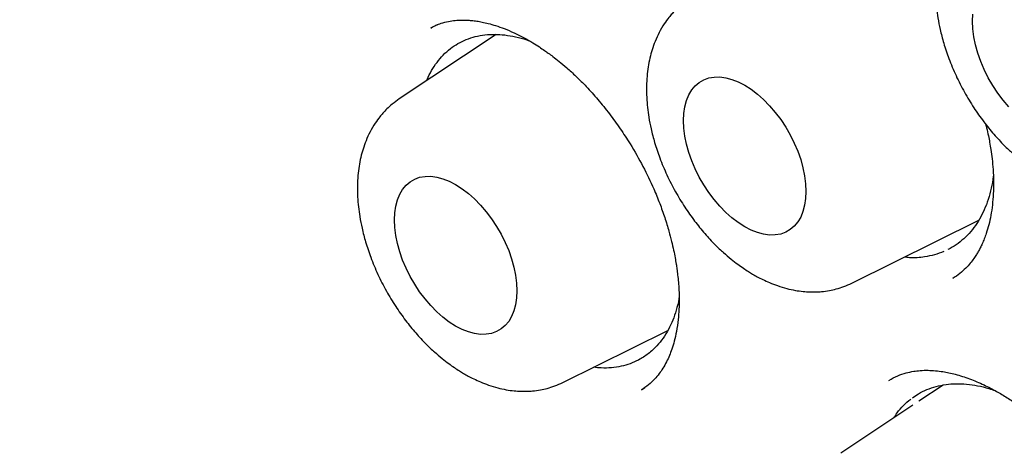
# Model space of a CAD drawing. Header units: millimetres. Extents: x 8 to 877, y 12 to 891.
# Tile 22 of 61: x 815.63 to 822.6, y 390.85 to 393.92. Entities that reach past the tile are written whole.
import ezdxf

# ---------------------------------------------------------------- set-up
doc = ezdxf.new("R2010")
doc.units = ezdxf.units.MM

msp = doc.modelspace()

# ---------------------------------------------------------------- linework, layer by layer
at = {"color": 7, "linetype": 'Continuous', "lineweight": 30}
for p, q in [((818.5828, 393.8786), (818.5351, 393.8556)), ((818.539, 393.8541), (818.5419, 393.8557)), ((818.9986, 393.8115), (818.3139, 393.3553)), ((821.517, 392.0528), (822.4149, 392.497)), ((822.2321, 392.0863), (822.2396, 392.0915)), ((819.4715, 391.35), (820.2142, 391.7174)), ((820.0273, 391.2979), (820.0512, 391.314)), ((822.162, 391.3313), (821.9916, 391.2178)), ((821.9485, 391.1891), (821.438, 390.849))]:
    msp.add_line(p, q, dxfattribs=at)
at = {"color": 7, "linetype": 'Continuous', "lineweight": 30, "flags": 128}
for points in [[(822.3707, 393.9049), (822.3731, 393.9558)], [(822.6278, 393.2992), (822.5874, 393.3463), (822.5494, 393.3968), (822.5141, 393.4502), (822.482, 393.5057), (822.4535, 393.5629), (822.4288, 393.6211), (822.4082, 393.6797), (822.3919, 393.738), (822.3802, 393.7954), (822.3731, 393.8512), (822.3707, 393.9049)], [(820.3252, 393.202), (820.3276, 393.253), (820.3347, 393.3006), (820.3464, 393.3445), (820.3627, 393.384), (820.3833, 393.4188), (820.408, 393.4484), (820.4365, 393.4727), (820.4686, 393.4912), (820.5039, 393.5038), (820.5419, 393.5104), (820.5823, 393.5108), (820.6247, 393.5051), (820.6685, 393.4934), (820.7133, 393.4757), (820.7586, 393.4523), (820.8039, 393.4234), (820.8487, 393.3894), (820.8926, 393.3505), (820.9349, 393.3073), (820.9753, 393.2602), (821.0134, 393.2097), (821.0486, 393.1564), (821.0807, 393.1008), (821.1093, 393.0436), (821.134, 392.9854), (821.1546, 392.9268), (821.1708, 392.8685), (821.1826, 392.8112), (821.1897, 392.7553), (821.192, 392.7016), (821.1897, 392.6507), (821.1826, 392.603), (821.1708, 392.5592), (821.1546, 392.5197), (821.134, 392.4849), (821.1093, 392.4552), (821.0807, 392.431), (821.0486, 392.4125), (821.0134, 392.3999), (820.9753, 392.3933), (820.9349, 392.3928), (820.8926, 392.3985), (820.8487, 392.4103), (820.8039, 392.4279), (820.7586, 392.4513), (820.7133, 392.4802), (820.6685, 392.5143), (820.6247, 392.5532), (820.5823, 392.5964), (820.5419, 392.6435), (820.5039, 392.694), (820.4686, 392.7473), (820.4365, 392.8029), (820.408, 392.8601), (820.3833, 392.9183), (820.3627, 392.9768), (820.3464, 393.0351), (820.3347, 393.0925), (820.3276, 393.1484), (820.3252, 393.202)], [(818.2797, 392.4992), (818.2821, 392.5501), (818.2892, 392.5978), (818.3009, 392.6416), (818.3172, 392.6811), (818.3378, 392.7159), (818.3625, 392.7456), (818.391, 392.7698), (818.4231, 392.7883), (818.4584, 392.801), (818.4964, 392.8075), (818.5368, 392.808), (818.5792, 392.8023), (818.623, 392.7906), (818.6678, 392.7729), (818.7131, 392.7495), (818.7584, 392.7206), (818.8032, 392.6865), (818.8471, 392.6477), (818.8894, 392.6044), (818.9298, 392.5573), (818.9679, 392.5068), (819.0031, 392.4535), (819.0352, 392.3979), (819.0638, 392.3407), (819.0885, 392.2825), (819.1091, 392.224), (819.1253, 392.1657), (819.1371, 392.1083), (819.1442, 392.0525), (819.1465, 391.9988), (819.1442, 391.9478), (819.1371, 391.9002), (819.1253, 391.8564), (819.1091, 391.8168), (819.0885, 391.7821), (819.0638, 391.7524), (819.0352, 391.7282), (819.0031, 391.7096), (818.9679, 391.697), (818.9298, 391.6904), (818.8894, 391.69), (818.8471, 391.6957), (818.8032, 391.7074), (818.7584, 391.7251), (818.7131, 391.7485), (818.6678, 391.7774), (818.623, 391.8115), (818.5792, 391.8503), (818.5368, 391.8935), (818.4964, 391.9407), (818.4584, 391.9911), (818.4231, 392.0445), (818.391, 392.1), (818.3625, 392.1572), (818.3378, 392.2154), (818.3172, 392.274), (818.3009, 392.3323), (818.2892, 392.3897), (818.2821, 392.4455), (818.2797, 392.4992)]]:
    msp.add_lwpolyline(points, dxfattribs=at)
at = {"color": 7, "linetype": 'Continuous', "lineweight": 30}
for points, knots in [([(811.8974, 406.8918), (811.8859, 406.8907), (811.8582, 406.888), (811.8146, 406.8831), (811.7617, 406.8768), (811.7006, 406.869), (811.6316, 406.8597), (811.554, 406.8486), (811.4678, 406.8352), (811.3732, 406.8194), (811.2712, 406.8009), (811.1012, 406.7672), (810.8682, 406.7126), (810.5608, 406.6236), (810.2435, 406.5118), (809.9186, 406.3737), (809.6764, 406.2521), (809.5108, 406.16), (809.4197, 406.1069), (809.3352, 406.0556), (809.2594, 406.0077), (809.1922, 405.9638), (809.1335, 405.9244), (809.0859, 405.8915), (809.0482, 405.8649), (809.0192, 405.8442), (808.9951, 405.8268), (808.9758, 405.8127), (808.9591, 405.8003), (808.9412, 405.7871), (808.9158, 405.7681), (808.8803, 405.7411), (808.8337, 405.705), (808.7782, 405.661), (808.7167, 405.6108), (808.6521, 405.5566), (808.5871, 405.5002), (808.4827, 405.407), (808.3394, 405.2715), (808.1584, 405.0849), (807.9773, 404.8809), (807.7975, 404.6588), (807.622, 404.4208), (807.4518, 404.1664), (807.3025, 403.9201), (807.1725, 403.6855), (807.0602, 403.4661), (806.9687, 403.2723), (806.8981, 403.1127), (806.8488, 402.996), (806.8071, 402.8933), (806.7732, 402.807), (806.7464, 402.7366), (806.726, 402.6818), (806.7106, 402.6395), (806.6987, 402.6067), (806.6874, 402.5748), (806.6736, 402.5357), (806.6556, 402.484), (806.6336, 402.419), (806.6077, 402.3404), (806.5789, 402.2501), (806.5491, 402.1531), (806.5199, 402.0542), (806.4919, 401.9556), (806.4651, 401.8575), (806.4271, 401.7123), (806.3804, 401.5204), (806.328, 401.281), (806.2806, 401.0389), (806.2371, 400.7874), (806.204, 400.5666), (806.1794, 400.3803), (806.1617, 400.2333), (806.1453, 400.0818), (806.1303, 399.9256), (806.1169, 399.7657), (806.1056, 399.6076), (806.0971, 399.4669), (806.091, 399.3475), (806.0868, 399.2485), (806.0835, 399.1588), (806.081, 399.0785), (806.0792, 399.0076), (806.0778, 398.9446), (806.0768, 398.8839), (806.0759, 398.8173), (806.0753, 398.7408), (806.0751, 398.6566), (806.0753, 398.5698), (806.0761, 398.4826), (806.0773, 398.3952), (806.0791, 398.3075), (806.0829, 398.1568), (806.0908, 397.9419), (806.1094, 397.5939), (806.1415, 397.1738), (806.1931, 396.6791), (806.259, 396.1787), (806.339, 395.6731), (806.4332, 395.1628), (806.5367, 394.6703), (806.6482, 394.1941), (806.7666, 393.7323), (806.8982, 393.2604), (807.0434, 392.7787), (807.2027, 392.2877), (807.3765, 391.788), (807.5653, 391.28), (807.7693, 390.7645), (807.9891, 390.2421), (808.2248, 389.7135), (808.4768, 389.1797), (808.7453, 388.6415), (809.0305, 388.0998), (809.3104, 387.5957), (809.5815, 387.1296), (809.8407, 386.7019), (810.1104, 386.2744), (810.3906, 385.8479), (810.6795, 385.4255), (810.9768, 385.0079), (811.2823, 384.5955), (811.5959, 384.1888), (811.916, 383.7901), (812.2388, 383.4039), (812.562, 383.0322), (812.883, 382.6774), (813.2013, 382.3391), (813.5144, 382.0188), (813.8218, 381.7161), (814.1231, 381.4302), (814.4198, 381.1591), (814.7393, 380.8776), (815.0804, 380.5898), (815.4415, 380.2993), (815.7922, 380.0304), (816.1321, 379.7821), (816.4606, 379.5534), (816.7775, 379.3433), (817.0617, 379.1639), (817.3145, 379.0111), (817.5415, 378.8791), (817.7711, 378.7508), (818.0094, 378.6233), (818.2566, 378.497), (818.5126, 378.3728), (818.7772, 378.2515), (819.0514, 378.1333), (819.3302, 378.0212), (819.6129, 377.9158), (819.8991, 377.8177), (820.1486, 377.7399), (820.3541, 377.6811), (820.5087, 377.6395), (820.649, 377.6042), (820.776, 377.5741), (820.8894, 377.5487), (820.9893, 377.5277), (821.0749, 377.5105), (821.1469, 377.4968), (821.2109, 377.485), (821.2729, 377.4741), (821.3406, 377.4627), (821.4177, 377.4503), (821.507, 377.4369), (821.6092, 377.4227), (821.7242, 377.4083), (821.8508, 377.3944), (821.9888, 377.3814), (822.1378, 377.3702), (822.2981, 377.3614), (822.5136, 377.3543), (822.7801, 377.3544), (823.0927, 377.3683), (823.405, 377.3967), (823.6608, 377.4326), (823.8617, 377.4683), (824.0087, 377.4982), (824.1552, 377.5317), (824.3011, 377.5691), (824.4456, 377.61), (824.5747, 377.6501), (824.6851, 377.6872), (824.7742, 377.7188), (824.8524, 377.7479), (824.9198, 377.7741), (824.9766, 377.797), (825.0258, 377.8173), (825.0705, 377.8363), (825.1144, 377.8554), (825.159, 377.8752), (825.2077, 377.8974), (825.2628, 377.9231), (825.3261, 377.9536), (825.3973, 377.9891), (825.4765, 378.0302), (825.5663, 378.0786), (825.6666, 378.1354), (825.7775, 378.2015), (825.8963, 378.2763), (826.0227, 378.3607), (826.1561, 378.4553), (826.2851, 378.5528), (826.4069, 378.6505), (826.5175, 378.7441), (826.6232, 378.8382), (826.7225, 378.9308), (826.8155, 379.0216), (826.9165, 379.1244), (827.0229, 379.2381), (827.1321, 379.3616), (827.2292, 379.477), (827.3148, 379.5833), (827.3894, 379.6799), (827.4534, 379.7658), (827.4926, 379.8209), (827.5106, 379.8461)], [0, 0, 0, 0, 0.000751, 0.0018, 0.003151, 0.004698, 0.006515, 0.008601, 0.010956, 0.013582, 0.016478, 0.019579, 0.02814, 0.036695, 0.046873, 0.057044, 0.067207, 0.070373, 0.073492, 0.07636, 0.078953, 0.081271, 0.083314, 0.085082, 0.086278, 0.087304, 0.088161, 0.088848, 0.089368, 0.089956, 0.09076, 0.092097, 0.093784, 0.095821, 0.098166, 0.100577, 0.103021, 0.105495, 0.112462, 0.119666, 0.127245, 0.135054, 0.14306, 0.151261, 0.159657, 0.165937, 0.172323, 0.178812, 0.18242, 0.185614, 0.188394, 0.190761, 0.19255, 0.193998, 0.195106, 0.195879, 0.196578, 0.197598, 0.198938, 0.200599, 0.202623, 0.20498, 0.207483, 0.209957, 0.212401, 0.214816, 0.217203, 0.223041, 0.228697, 0.234229, 0.239989, 0.246037, 0.249226, 0.252489, 0.255826, 0.259238, 0.262724, 0.266228, 0.269446, 0.271743, 0.273837, 0.275726, 0.277413, 0.278896, 0.280175, 0.281361, 0.282687, 0.284324, 0.28611, 0.287896, 0.289682, 0.291468, 0.293255, 0.295042, 0.300658, 0.306275, 0.315951, 0.32563, 0.335315, 0.345005, 0.3547, 0.364416, 0.372881, 0.381506, 0.390289, 0.399231, 0.408331, 0.417591, 0.427009, 0.436586, 0.446322, 0.456216, 0.46627, 0.476483, 0.486855, 0.497386, 0.505754, 0.514219, 0.522783, 0.531444, 0.540203, 0.548901, 0.557694, 0.566581, 0.575418, 0.584231, 0.592859, 0.6013, 0.609556, 0.617625, 0.62537, 0.632935, 0.640321, 0.647527, 0.656619, 0.665407, 0.673894, 0.682077, 0.689958, 0.697537, 0.704813, 0.710306, 0.715619, 0.721038, 0.726712, 0.732642, 0.738716, 0.745038, 0.751607, 0.758423, 0.76513, 0.772061, 0.779216, 0.783347, 0.787141, 0.790598, 0.793717, 0.796551, 0.799033, 0.801163, 0.802942, 0.804427, 0.805957, 0.807598, 0.809514, 0.811762, 0.814341, 0.817252, 0.820494, 0.824001, 0.827828, 0.831975, 0.836436, 0.844655, 0.852999, 0.861469, 0.870063, 0.874191, 0.878347, 0.882531, 0.886743, 0.890983, 0.89518, 0.898173, 0.900854, 0.903224, 0.905282, 0.907029, 0.908464, 0.90985, 0.911209, 0.912586, 0.914064, 0.915827, 0.917844, 0.920142, 0.922722, 0.925585, 0.928992, 0.932729, 0.936794, 0.941188, 0.945911, 0.950963, 0.955163, 0.95938, 0.963412, 0.967258, 0.970919, 0.974395, 0.979355, 0.983881, 0.987973, 0.991631, 0.994854, 0.997644, 1, 1, 1, 1]), ([(817.2126, 405.3913), (817.2716, 405.357), (817.3897, 405.2883), (817.5624, 405.1839), (817.7262, 405.0823), (817.8763, 404.9867), (818.0129, 404.8978), (818.1415, 404.8125), (818.2605, 404.732), (818.3683, 404.6578), (818.4523, 404.5992), (818.5152, 404.5548), (818.5598, 404.5231), (818.5941, 404.4986), (818.6259, 404.4758), (818.6574, 404.4531), (818.6918, 404.4282), (818.7266, 404.4029), (818.7651, 404.3748), (818.8089, 404.3425), (818.8695, 404.2977), (818.9494, 404.238), (819.0512, 404.161), (819.1695, 404.0701), (819.3049, 403.9644), (819.4579, 403.8425), (819.6259, 403.7059), (819.8085, 403.554), (820.0021, 403.389), (820.2059, 403.211), (820.417, 403.0218), (820.6346, 402.8215), (820.8547, 402.6133), (821.0988, 402.3763), (821.3667, 402.1081), (821.658, 401.8062), (821.9568, 401.4855), (822.2628, 401.1451), (822.5753, 400.7843), (822.8871, 400.4104), (823.1977, 400.0237), (823.5129, 399.6159), (823.8319, 399.1863), (824.1538, 398.7345), (824.4718, 398.2686), (824.7852, 397.789), (825.0932, 397.2961), (825.3894, 396.7999), (825.6733, 396.3015), (825.945, 395.8019), (826.2093, 395.292), (826.4654, 394.7721), (826.6955, 394.2796), (826.8995, 393.8205), (827.0773, 393.4016), (827.2432, 392.9921), (827.3971, 392.5936), (827.5397, 392.2064), (827.6714, 391.8308), (827.7928, 391.4671), (827.9134, 391.087), (828.0313, 390.693), (828.1447, 390.2879), (828.2455, 389.9024), (828.3346, 389.5367), (828.4081, 389.2126), (828.4685, 388.9276), (828.5181, 388.6791), (828.5624, 388.443), (828.6018, 388.2192), (828.6367, 388.0077), (828.6675, 387.8083), (828.6945, 387.6219), (828.7167, 387.4575), (828.7345, 387.317), (828.7484, 387.2015), (828.7596, 387.1039), (828.7675, 387.0316), (828.7735, 386.975), (828.7788, 386.9238), (828.7853, 386.8593), (828.793, 386.7801), (828.8017, 386.6856), (828.8115, 386.572), (828.8221, 386.4386), (828.8331, 386.2847), (828.8433, 386.1181), (828.8523, 385.9449), (828.8617, 385.7153), (828.8689, 385.4324), (828.8703, 385.0775), (828.8631, 384.7071), (828.8452, 384.3226), (828.821, 383.9955), (828.7947, 383.7231), (828.7697, 383.5051), (828.7424, 383.2978), (828.7139, 383.1067), (828.6857, 382.936), (828.6586, 382.7852), (828.6332, 382.6535), (828.6099, 382.5394), (828.5895, 382.4447), (828.5724, 382.3682), (828.5577, 382.3043), (828.5426, 382.2406), (828.5247, 382.1667), (828.5027, 382.0795), (828.4767, 381.9806), (828.4465, 381.8701), (828.4114, 381.7481), (828.3711, 381.6147), (828.3256, 381.4725), (828.2746, 381.3217), (828.2235, 381.1791), (828.1731, 381.0459), (828.1246, 380.9234), (828.0723, 380.7972), (828.016, 380.6677), (827.9554, 380.5349), (827.891, 380.4006), (827.834, 380.2877), (827.7883, 380.2005), (827.7571, 380.1423), (827.7315, 380.0956), (827.7119, 380.0602), (827.6943, 380.0289), (827.6745, 379.9942), (827.6483, 379.9488), (827.6167, 379.8951), (827.5801, 379.8343), (827.5388, 379.7673), (827.4921, 379.6935), (827.4419, 379.6166), (827.3902, 379.5398), (827.3387, 379.4656), (827.259, 379.354), (827.1512, 379.2111), (827.0359, 379.0692), (826.9469, 378.9654), (826.8855, 378.8962), (826.8306, 378.8361), (826.7824, 378.7847), (826.7379, 378.7384), (826.693, 378.6925), (826.6399, 378.6396), (826.5761, 378.5778), (826.5, 378.5066), (826.4132, 378.4286), (826.3152, 378.3444), (826.2054, 378.2547), (826.0945, 378.169), (825.9889, 378.0916), (825.8964, 378.0271), (825.8119, 377.9709), (825.7361, 377.9225), (825.669, 377.8812), (825.6283, 377.8571), (825.6093, 377.8457)], [0, 0, 0, 0, 0.006496, 0.01301, 0.019026, 0.024546, 0.029568, 0.034093, 0.038744, 0.042717, 0.046013, 0.048041, 0.049688, 0.050953, 0.051838, 0.053215, 0.054435, 0.055656, 0.057076, 0.058697, 0.060521, 0.063793, 0.067564, 0.071833, 0.076959, 0.082657, 0.088928, 0.09577, 0.103184, 0.11076, 0.118851, 0.12721, 0.135656, 0.144188, 0.155491, 0.166942, 0.178541, 0.191133, 0.203894, 0.216825, 0.229926, 0.243196, 0.257456, 0.271906, 0.286547, 0.301378, 0.3164, 0.331612, 0.346129, 0.360815, 0.375671, 0.390695, 0.405887, 0.418072, 0.430029, 0.441653, 0.452944, 0.463901, 0.474524, 0.484815, 0.494771, 0.506816, 0.518333, 0.529324, 0.539788, 0.549725, 0.557253, 0.564449, 0.571311, 0.577839, 0.584035, 0.589898, 0.595427, 0.600552, 0.604522, 0.607968, 0.610889, 0.613287, 0.614475, 0.615987, 0.61791, 0.620304, 0.623169, 0.626503, 0.630668, 0.635389, 0.640651, 0.64607, 0.651485, 0.662111, 0.672723, 0.685337, 0.697931, 0.710505, 0.71804, 0.725568, 0.73288, 0.739578, 0.745655, 0.751018, 0.755781, 0.759944, 0.763508, 0.766222, 0.768443, 0.770653, 0.773388, 0.77679, 0.780579, 0.784728, 0.789573, 0.794831, 0.800502, 0.806594, 0.813135, 0.818084, 0.823262, 0.828671, 0.83431, 0.840178, 0.846277, 0.852439, 0.855694, 0.858424, 0.860628, 0.862307, 0.863474, 0.865117, 0.867316, 0.870071, 0.872969, 0.876302, 0.880068, 0.88411, 0.888087, 0.891986, 0.895808, 0.905924, 0.915458, 0.92006, 0.924208, 0.927851, 0.930991, 0.933658, 0.936449, 0.939589, 0.943701, 0.948364, 0.953605, 0.959424, 0.965821, 0.972795, 0.978435, 0.983645, 0.988405, 0.992717, 0.996582, 1, 1, 1, 1]), ([(822.4048, 394.761), (822.3882, 394.7492), (822.3576, 394.7274), (822.3198, 394.6929), (822.2908, 394.6625), (822.263, 394.6295), (822.2314, 394.5861), (822.1982, 394.5296), (822.1697, 394.4674), (822.1483, 394.4071), (822.132, 394.3468), (822.1199, 394.2844), (822.112, 394.2184), (822.1082, 394.1462), (822.1094, 394.0724), (822.1155, 393.9983), (822.1256, 393.9245), (822.1417, 393.8421), (822.1668, 393.7459), (822.2034, 393.6366), (822.2523, 393.5197), (822.3118, 393.4031), (822.3778, 393.294), (822.4477, 393.1949), (822.5201, 393.1058), (822.589, 393.0319), (822.6517, 392.9725), (822.7053, 392.9268), (822.7524, 392.8904), (822.7932, 392.8615), (822.8282, 392.8387), (822.8609, 392.8188), (822.8946, 392.7999), (822.9342, 392.7795), (822.9819, 392.7577), (823.0387, 392.7358), (823.0999, 392.7172), (823.1608, 392.7038), (823.2151, 392.6962), (823.2633, 392.693), (823.3066, 392.6928), (823.3538, 392.6956), (823.4022, 392.7023), (823.4547, 392.7141), (823.5077, 392.7306), (823.5435, 392.7469), (823.5625, 392.7556)], [0, 0, 0, 0, 0.021656, 0.039845, 0.05458, 0.066865, 0.087359, 0.113287, 0.137378, 0.159793, 0.180861, 0.203147, 0.226003, 0.249058, 0.276062, 0.299014, 0.321399, 0.347999, 0.378836, 0.413906, 0.453037, 0.492211, 0.529769, 0.565757, 0.600218, 0.633189, 0.65841, 0.680931, 0.700163, 0.716089, 0.729914, 0.741184, 0.753876, 0.768412, 0.786027, 0.806868, 0.830834, 0.852938, 0.873348, 0.88971, 0.904546, 0.918867, 0.939508, 0.956819, 0.976983, 1, 1, 1, 1]), ([(820.3593, 394.0582), (820.3427, 394.0463), (820.3121, 394.0246), (820.2743, 393.9901), (820.2453, 393.9596), (820.2175, 393.9267), (820.1859, 393.8833), (820.1527, 393.8267), (820.1242, 393.7645), (820.1028, 393.7042), (820.0865, 393.644), (820.0744, 393.5815), (820.0664, 393.5155), (820.0627, 393.4434), (820.0639, 393.3696), (820.07, 393.2955), (820.0801, 393.2217), (820.0962, 393.1392), (820.1213, 393.043), (820.1579, 392.9337), (820.2068, 392.8168), (820.2663, 392.7002), (820.3323, 392.5912), (820.4022, 392.492), (820.4746, 392.403), (820.5435, 392.3291), (820.6062, 392.2697), (820.6598, 392.224), (820.7069, 392.1876), (820.7477, 392.1587), (820.7827, 392.1358), (820.8154, 392.116), (820.8491, 392.097), (820.8887, 392.0766), (820.9364, 392.0549), (820.9932, 392.0329), (821.0544, 392.0143), (821.1153, 392.0009), (821.1696, 391.9934), (821.2178, 391.9901), (821.2611, 391.99), (821.3083, 391.9928), (821.3567, 391.9994), (821.4092, 392.0113), (821.4622, 392.0277), (821.498, 392.0441), (821.517, 392.0528)], [0, 0, 0, 0, 0.021656, 0.039845, 0.05458, 0.066865, 0.087359, 0.113287, 0.137378, 0.159793, 0.180861, 0.203147, 0.226003, 0.249058, 0.276062, 0.299014, 0.321399, 0.347999, 0.378836, 0.413906, 0.453037, 0.492211, 0.529769, 0.565757, 0.600218, 0.633189, 0.65841, 0.680931, 0.700163, 0.716089, 0.729914, 0.741184, 0.753876, 0.768412, 0.786027, 0.806868, 0.830834, 0.852938, 0.873348, 0.88971, 0.904546, 0.918867, 0.939508, 0.956819, 0.976983, 1, 1, 1, 1]), ([(818.5366, 393.8564), (818.5403, 393.8586), (818.5485, 393.8636), (818.5742, 393.8771), (818.6119, 393.8916), (818.6604, 393.904), (818.7083, 393.9111), (818.7518, 393.9136), (818.7899, 393.9131), (818.8257, 393.9106), (818.8619, 393.9062), (818.9013, 393.8992), (818.9457, 393.889), (818.9979, 393.874), (819.059, 393.8524), (819.1279, 393.8231), (819.1955, 393.7891), (819.2552, 393.7549), (819.302, 393.7255), (819.3385, 393.7009), (819.3703, 393.6784), (819.4047, 393.653), (819.4486, 393.6186), (819.5031, 393.5727), (819.5677, 393.5135), (819.6415, 393.4394), (819.7213, 393.3506), (819.8016, 393.251), (819.8777, 393.146), (819.9582, 393.0226), (820.0391, 392.8808), (820.1074, 392.7387), (820.1573, 392.6174), (820.1931, 392.5174), (820.2206, 392.4277), (820.2409, 392.3506), (820.2552, 392.2876), (820.2657, 392.2343), (820.2732, 392.1903), (820.2792, 392.1502), (820.2846, 392.1071), (820.2896, 392.0568), (820.2935, 391.9989), (820.2952, 391.9349), (820.2938, 391.8653), (820.2881, 391.7886), (820.2771, 391.7128), (820.2614, 391.6434), (820.2441, 391.5869), (820.226, 391.5395), (820.205, 391.4945), (820.1803, 391.451), (820.1514, 391.409), (820.1186, 391.3702), (820.077, 391.3305), (820.044, 391.3086), (820.0262, 391.2968)], [0, 0, 0, 0, 0.011833, 0.026533, 0.044287, 0.064461, 0.082838, 0.098749, 0.112181, 0.123732, 0.136895, 0.150177, 0.164762, 0.181687, 0.200973, 0.222637, 0.245543, 0.262754, 0.276883, 0.287912, 0.29583, 0.305634, 0.318757, 0.335208, 0.354991, 0.378114, 0.404596, 0.432604, 0.459907, 0.486493, 0.525003, 0.561887, 0.58559, 0.608544, 0.630469, 0.647238, 0.661867, 0.674371, 0.684761, 0.693169, 0.703169, 0.716385, 0.730572, 0.747191, 0.766225, 0.786475, 0.811157, 0.83307, 0.852236, 0.868771, 0.886014, 0.905307, 0.922405, 0.943889, 0.969756, 1, 1, 1, 1]), ([(818.508, 393.4847), (818.5089, 393.4871), (818.5183, 393.5129), (818.5424, 393.5568), (818.5802, 393.6156), (818.6249, 393.6674), (818.6746, 393.7117), (818.7292, 393.7482), (818.788, 393.7767), (818.8518, 393.7974), (818.919, 393.8096), (818.9892, 393.8134), (819.0618, 393.8091), (819.1377, 393.7956), (819.1956, 393.7811), (819.2283, 393.7686), (819.2344, 393.7662)], [0, 0, 0, 0, 0.008219, 0.087848, 0.168614, 0.249957, 0.332486, 0.412115, 0.492881, 0.574224, 0.656753, 0.736382, 0.816565, 0.898491, 0.98102, 1, 1, 1, 1]), ([(818.3138, 393.3553), (818.2972, 393.3435), (818.2666, 393.3217), (818.2288, 393.2872), (818.1998, 393.2568), (818.172, 393.2238), (818.1404, 393.1804), (818.1072, 393.1239), (818.0787, 393.0617), (818.0572, 393.0014), (818.041, 392.9411), (818.0289, 392.8787), (818.0209, 392.8127), (818.0172, 392.7405), (818.0184, 392.6667), (818.0245, 392.5926), (818.0346, 392.5188), (818.0507, 392.4364), (818.0757, 392.3402), (818.1124, 392.2309), (818.1613, 392.114), (818.2208, 391.9974), (818.2868, 391.8884), (818.3567, 391.7892), (818.4291, 391.7001), (818.498, 391.6262), (818.5607, 391.5668), (818.6142, 391.5212), (818.6614, 391.4847), (818.7022, 391.4558), (818.7372, 391.433), (818.7699, 391.4131), (818.8036, 391.3942), (818.8432, 391.3738), (818.8909, 391.352), (818.9477, 391.3301), (819.0089, 391.3115), (819.0698, 391.2981), (819.124, 391.2905), (819.1723, 391.2873), (819.2156, 391.2871), (819.2628, 391.2899), (819.3112, 391.2966), (819.3637, 391.3084), (819.4167, 391.3249), (819.4525, 391.3412), (819.4715, 391.3499)], [0, 0, 0, 0, 0.021656, 0.039845, 0.05458, 0.066865, 0.087359, 0.113287, 0.137378, 0.159793, 0.180861, 0.203147, 0.226003, 0.249058, 0.276062, 0.299014, 0.321399, 0.347999, 0.378836, 0.413906, 0.453037, 0.492211, 0.529769, 0.565757, 0.600218, 0.633189, 0.65841, 0.680931, 0.700163, 0.716089, 0.729914, 0.741184, 0.753876, 0.768412, 0.786027, 0.806868, 0.830834, 0.852938, 0.873348, 0.88971, 0.904546, 0.918867, 0.939508, 0.956819, 0.976983, 1, 1, 1, 1]), ([(822.4639, 393.177), (822.4663, 393.168), (822.4735, 393.1401), (822.4826, 393.0972), (822.4925, 393.0459), (822.5014, 392.992), (822.5099, 392.9278), (822.5167, 392.8521), (822.52, 392.7692), (822.5185, 392.6853), (822.512, 392.6056), (822.5012, 392.5322), (822.4866, 392.4652), (822.4705, 392.4103), (822.4546, 392.3663), (822.4403, 392.3326), (822.4263, 392.3035), (822.4123, 392.2775), (822.3973, 392.2523), (822.3785, 392.224), (822.3535, 392.1911), (822.3212, 392.1554), (822.2806, 392.1182), (822.2482, 392.0967), (822.2309, 392.0852)], [0, 0, 0, 0, 0.017357, 0.0538268, 0.0835666, 0.1180687, 0.1614482, 0.2136388, 0.2744815, 0.3374624, 0.3985932, 0.4579101, 0.5154545, 0.5709288, 0.6087822, 0.6426674, 0.6726097, 0.7002834, 0.7270686, 0.763193, 0.8085918, 0.8632057, 0.9270024, 1, 1, 1, 1]), ([(822.5176, 392.8098), (822.5175, 392.8089), (822.5149, 392.779), (822.5036, 392.7234), (822.483, 392.644), (822.455, 392.5707), (822.4211, 392.5038), (822.3814, 392.4437), (822.3355, 392.3897), (822.2841, 392.3436), (822.2373, 392.3101), (822.2063, 392.2952), (822.1956, 392.29)], [0, 0, 0, 0, 0.003858, 0.119399, 0.237453, 0.356375, 0.471535, 0.587711, 0.704714, 0.823636, 0.938796, 1, 1, 1, 1]), ([(822.1671, 392.2756), (822.1457, 392.2674), (822.1024, 392.2508), (822.0216, 392.2353), (821.9503, 392.2285), (821.9004, 392.2349), (821.8884, 392.2365)], [0, 0, 0, 0, 0.2528887, 0.5094641, 0.8821214, 1, 1, 1, 1]), ([(820.2943, 391.952), (820.2938, 391.9484), (820.2893, 391.9165), (820.2747, 391.862), (820.2503, 391.789), (820.2191, 391.7227), (820.1818, 391.662), (820.135, 391.6041), (820.0779, 391.5505), (820.0309, 391.5227), (820.0073, 391.5087)], [0, 0, 0, 0, 0.016922, 0.150116, 0.278631, 0.40898, 0.54026, 0.673454, 0.83582, 1, 1, 1, 1]), ([(820.0073, 391.5087), (819.9878, 391.4995), (819.9488, 391.4809), (819.8846, 391.4629), (819.8163, 391.4527), (819.7506, 391.4504), (819.7069, 391.4552), (819.6884, 391.4572)], [0, 0, 0, 0, 0.206804, 0.415044, 0.627812, 0.842146, 1, 1, 1, 1]), ([(821.7793, 391.365), (821.7998, 391.3764), (821.8377, 391.3975), (821.8968, 391.4174), (821.9499, 391.429), (822.0019, 391.4352), (822.0549, 391.4368), (822.1082, 391.4338), (822.1711, 391.4258), (822.251, 391.4089), (822.349, 391.3778), (822.4473, 391.3364), (822.5363, 391.2906), (822.6159, 391.2432), (822.6926, 391.1917), (822.7727, 391.1316), (822.8588, 391.0589), (822.9516, 390.9708), (823.0385, 390.8774), (823.1174, 390.783), (823.1873, 390.6914), (823.2571, 390.5903), (823.3253, 390.4804), (823.388, 390.3665), (823.4417, 390.2554), (823.4849, 390.1534), (823.5186, 390.0624), (823.5442, 389.983), (823.5633, 389.9155), (823.5773, 389.8595), (823.5885, 389.8088), (823.5988, 389.7555), (823.6089, 389.692), (823.6178, 389.6172), (823.6233, 389.5353), (823.6241, 389.4522), (823.6198, 389.3734), (823.611, 389.3008), (823.5984, 389.2345), (823.5839, 389.1802), (823.5693, 389.1367), (823.556, 389.1033), (823.543, 389.0745), (823.5299, 389.0489), (823.5159, 389.0243), (823.4987, 388.9971), (823.4758, 388.9657), (823.4463, 388.9314), (823.4092, 388.8955), (823.3795, 388.8745), (823.3637, 388.8632)], [0, 0, 0, 0, 0.031462, 0.058255, 0.080373, 0.097792, 0.116896, 0.135092, 0.152634, 0.180791, 0.21174, 0.242203, 0.268146, 0.289803, 0.311534, 0.334768, 0.359774, 0.387867, 0.419245, 0.442003, 0.466236, 0.491945, 0.519133, 0.547398, 0.573693, 0.597397, 0.618486, 0.63687, 0.652571, 0.665612, 0.676247, 0.688584, 0.704095, 0.722756, 0.744509, 0.767025, 0.788878, 0.810081, 0.83065, 0.850478, 0.864007, 0.876117, 0.886817, 0.89668, 0.906064, 0.918606, 0.934286, 0.953083, 0.974986, 1, 1, 1, 1]), ([(821.9451, 391.2409), (821.9591, 391.2509), (821.9914, 391.2739), (822.0477, 391.3009), (822.1129, 391.3231), (822.1818, 391.3368), (822.254, 391.3421), (822.3287, 391.3394), (822.4067, 391.3279), (822.4742, 391.3123), (822.516, 391.2974), (822.5304, 391.2923)], [0, 0, 0, 0, 0.0921843, 0.2123457, 0.3325071, 0.4548547, 0.5729042, 0.6930656, 0.813227, 0.9355745, 1, 1, 1, 1]), ([(821.8136, 391.0992), (821.8211, 391.1111), (821.8414, 391.1431), (821.8809, 391.1884), (821.9156, 391.2179), (821.9331, 391.2328)], [0, 0, 0, 0, 0.2265199, 0.6097735, 1, 1, 1, 1])]:
    msp.add_open_spline(points, degree=3, knots=knots, dxfattribs=at)

doc.saveas('drawing.dxf')
